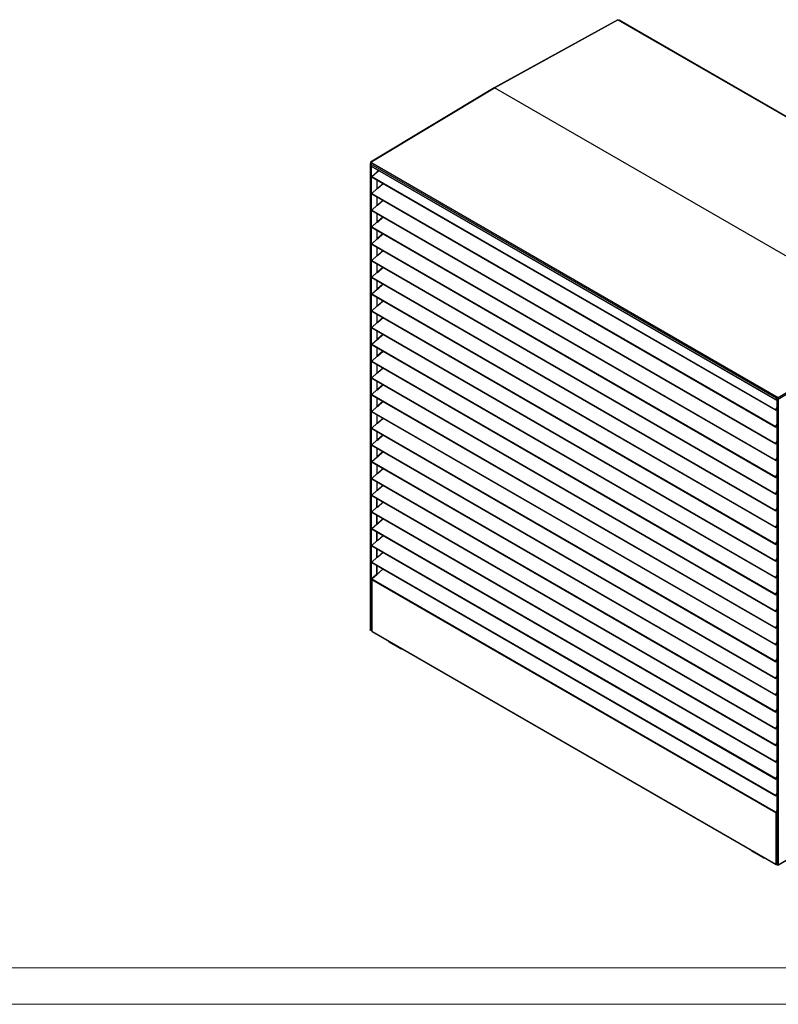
# Model space of a CAD drawing. Header units: millimetres. Extents: x 0 to 39025, y 0 to 11880.
# Tile 9 of 40: x 21072 to 23143, y 0 to 2690. Entities that reach past the tile are written whole.
import ezdxf

# ---------------------------------------------------------------- set-up
doc = ezdxf.new("R2010")
doc.units = ezdxf.units.MM
doc.layers.add('FORMAT', color=7, linetype='Continuous')

msp = doc.modelspace()

# ---------------------------------------------------------------- linework, layer by layer
at = {"color": 7, "linetype": 'Continuous', "lineweight": 25}
for p, q in [((22704.3, 2689.8), (22366.9, 2503.5)), ((22367.5, 2503.5), (22704.8, 2689.7)), ((22704.8, 2689.7), (23817.1, 2047.6)), ((23816.1, 2049.2), (22708.7, 2688.5)), ((22366.9, 2503.5), (22029.5, 2300.3)), ((22030.1, 2300.2), (22367.4, 2503.5)), ((23479.7, 1861.4), (22367.4, 2503.5)), ((23479.8, 1861.4), (22367.5, 2503.5)), ((22028.2, 2295.4), (22028.2, 1022.9)), ((22028.7, 2296.1), (22029.5, 2295.7)), ((22030.9, 2298.1), (22029.1, 2297)), ((22030.1, 2300.2), (23142.3, 1658.1)), ((22030.1, 2299.4), (22030.1, 2300.2)), ((22030.1, 2299.4), (22031.9, 2298.3)), ((22030.1, 2299.3), (22031.9, 2298.3)), ((22030.1, 2299.3), (22030.1, 2298.5)), ((22030.1, 2298.5), (22031.4, 2297.8)), ((22030.1, 2296.9), (22030.7, 2296.3)), ((22030.2, 2296.1), (22030.1, 2296.9)), ((22030.5, 2295.7), (22030.2, 2296.1)), ((23137.9, 1656), (22030.5, 2295.3)), ((22030.5, 2295.3), (22030.5, 2290.3)), ((22030.5, 2290.3), (23137.9, 1651)), ((22030.7, 2289.8), (23138.1, 1650.5)), ((22032.5, 2259.9), (23136.2, 1622.8)), ((22032.6, 2261.1), (22047.6, 2274.6)), ((22032.6, 2261.1), (23136.3, 1624)), ((22047.4, 2275.4), (22050.6, 2278.3)), ((22047.9, 2274.9), (22047.4, 2275.4)), ((22047.4, 2274.5), (22047.4, 2275.4)), ((22047.6, 2274.6), (22048.4, 2273.7)), ((22047.9, 2274.3), (22047.6, 2274.6)), ((22047.9, 2274.9), (22051.3, 2277.9)), ((22047.9, 2274.3), (22047.9, 2274.9)), ((22048.5, 2273.7), (22047.9, 2274.3)), ((22048.4, 2273.7), (22049.2, 2274.4)), ((22051.8, 2277.6), (22048.8, 2274.9)), ((22047.4, 2228.7), (22047.4, 2251.3)), ((22047.9, 2228.5), (22047.9, 2251.1)), ((22063.3, 2242.2), (22048.8, 2229.1)), ((22032.5, 2214.1), (23136.2, 1577)), ((22032.6, 2215.3), (22047.6, 2228.8)), ((22032.6, 2215.3), (23136.3, 1578.2)), ((22047.6, 2228.8), (22048.4, 2227.9)), ((22047.9, 2228.5), (22047.6, 2228.8)), ((22048.5, 2227.9), (22047.9, 2228.5)), ((22048.4, 2227.9), (22049.2, 2228.6)), ((22032.6, 2169.5), (22047.6, 2183)), ((22047.4, 2182.9), (22047.4, 2205.5)), ((22047.6, 2183), (22048.4, 2182.1)), ((22047.9, 2182.7), (22047.6, 2183)), ((22047.9, 2182.7), (22047.9, 2205.3)), ((22048.5, 2182.1), (22047.9, 2182.7)), ((22048.4, 2182.1), (22049.2, 2182.8)), ((22063.3, 2196.4), (22048.8, 2183.3)), ((22032.5, 2168.3), (23136.2, 1531.2)), ((22032.6, 2169.5), (23136.3, 1532.4)), ((22047.4, 2137.1), (22047.4, 2159.7)), ((22047.9, 2136.9), (22047.9, 2159.5)), ((22032.6, 2123.7), (22047.6, 2137.2)), ((22047.6, 2137.2), (22048.4, 2136.3)), ((22047.9, 2136.9), (22047.6, 2137.2)), ((22048.5, 2136.3), (22047.9, 2136.9)), ((22048.4, 2136.3), (22049.2, 2137)), ((22063.3, 2150.6), (22048.8, 2137.5)), ((22032.5, 2122.5), (23136.2, 1485.4)), ((22032.6, 2123.7), (23136.3, 1486.6)), ((22047.4, 2091.3), (22047.4, 2113.9)), ((22047.9, 2091.1), (22047.9, 2113.7)), ((22063.3, 2104.8), (22048.8, 2091.7)), ((22032.5, 2076.7), (23136.2, 1439.6)), ((22032.6, 2077.9), (22047.6, 2091.4)), ((22032.6, 2077.9), (23136.3, 1440.8)), ((22047.6, 2091.4), (22048.4, 2090.5)), ((22047.9, 2091.1), (22047.6, 2091.4)), ((22048.5, 2090.5), (22047.9, 2091.1)), ((22048.4, 2090.5), (22049.2, 2091.2)), ((22032.6, 2032.1), (22047.6, 2045.6)), ((22047.4, 2045.5), (22047.4, 2068.1)), ((22047.6, 2045.6), (22048.4, 2044.7)), ((22047.9, 2045.3), (22047.6, 2045.6)), ((22047.9, 2045.3), (22047.9, 2067.9)), ((22048.5, 2044.7), (22047.9, 2045.3)), ((22048.4, 2044.7), (22049.2, 2045.4)), ((22063.3, 2059), (22048.8, 2045.9)), ((22032.5, 2030.9), (23136.2, 1393.8)), ((22032.6, 2032.1), (23136.3, 1395)), ((22047.4, 1999.7), (22047.4, 2022.3)), ((22047.9, 1999.5), (22047.9, 2022.1)), ((22032.6, 1986.3), (22047.6, 1999.8)), ((22047.6, 1999.8), (22048.4, 1998.9)), ((22047.9, 1999.5), (22047.6, 1999.8)), ((22048.5, 1998.9), (22047.9, 1999.5)), ((22048.4, 1998.9), (22049.2, 1999.6)), ((22063.3, 2013.2), (22048.8, 2000.1)), ((22032.5, 1985.1), (23136.2, 1348)), ((22032.6, 1986.3), (23136.3, 1349.2)), ((22047.4, 1953.9), (22047.4, 1976.5)), ((22047.9, 1953.7), (22047.9, 1976.3)), ((22063.3, 1967.4), (22048.8, 1954.3)), ((22032.5, 1939.3), (23136.2, 1302.2)), ((22032.6, 1940.5), (22047.6, 1954)), ((22032.6, 1940.5), (23136.3, 1303.4)), ((22047.6, 1954), (22048.4, 1953.1)), ((22047.9, 1953.7), (22047.6, 1954)), ((22048.5, 1953.1), (22047.9, 1953.7)), ((22048.4, 1953.1), (22049.2, 1953.8)), ((22047.4, 1908.1), (22047.4, 1930.7)), ((22047.9, 1907.9), (22047.9, 1930.5)), ((22063.3, 1921.6), (22048.8, 1908.5)), ((22032.5, 1893.5), (23136.2, 1256.4)), ((22032.6, 1894.7), (22047.6, 1908.2)), ((22032.6, 1894.7), (23136.3, 1257.6)), ((22047.4, 1862.3), (22047.4, 1884.9)), ((22047.6, 1908.2), (22048.4, 1907.3)), ((22047.9, 1907.9), (22047.6, 1908.2)), ((22048.5, 1907.3), (22047.9, 1907.9)), ((22047.9, 1862.2), (22047.9, 1884.7)), ((22048.4, 1907.3), (22049.2, 1908)), ((22032.6, 1848.9), (22047.6, 1862.4)), ((22047.6, 1862.4), (22048.4, 1861.5)), ((22047.9, 1862.1), (22047.6, 1862.4)), ((22048.5, 1861.5), (22047.9, 1862.1)), ((22048.4, 1861.5), (22049.2, 1862.2)), ((22063.3, 1875.8), (22048.8, 1862.7)), ((23142.3, 1658.1), (23479.7, 1861.4)), ((23142.4, 1653.2), (23480.4, 1856.8)), ((22032.5, 1847.7), (23136.2, 1210.6)), ((22032.6, 1848.9), (23136.3, 1211.8)), ((22047.4, 1816.5), (22047.4, 1839.1)), ((22047.9, 1816.4), (22047.9, 1838.9)), ((22063.3, 1830), (22048.8, 1816.9)), ((22032.6, 1803.1), (22047.6, 1816.6)), ((22032.6, 1803.1), (23136.3, 1166)), ((22047.6, 1816.6), (22048.4, 1815.7)), ((22047.9, 1816.3), (22047.6, 1816.6)), ((22048.5, 1815.7), (22047.9, 1816.3)), ((22048.4, 1815.7), (22049.2, 1816.4)), ((22032.5, 1801.9), (23136.2, 1164.8)), ((22047.1, 1770.4), (22047.1, 1793.6)), ((22047.5, 1770.8), (22047.5, 1793.3)), ((22063.3, 1784.2), (22048.8, 1771.1)), ((22032.5, 1756.1), (23136.2, 1119)), ((22032.6, 1757.3), (22047.6, 1770.8)), ((22032.6, 1757.3), (23136.3, 1120.2)), ((22047.6, 1770.8), (22048.4, 1769.9)), ((22047.9, 1770.5), (22047.6, 1770.8)), ((22048.5, 1769.9), (22047.9, 1770.5)), ((22048.4, 1769.9), (22049.2, 1770.6)), ((22032.6, 1711.5), (22047.6, 1725)), ((22047.1, 1724.6), (22047.1, 1747.8)), ((22047.5, 1725), (22047.5, 1747.5)), ((22047.6, 1725), (22048.4, 1724.1)), ((22047.9, 1724.7), (22047.6, 1725)), ((22048.5, 1724.1), (22047.9, 1724.7)), ((22048.4, 1724.1), (22049.2, 1724.8)), ((22063.3, 1738.4), (22048.8, 1725.3)), ((22032.5, 1710.3), (23136.2, 1073.2)), ((22032.6, 1711.5), (23136.3, 1074.4)), ((22047.1, 1678.8), (22047.1, 1702)), ((22047.5, 1679.2), (22047.5, 1701.7)), ((22032.6, 1665.7), (22047.6, 1679.2)), ((22047.6, 1679.2), (22048.4, 1678.3)), ((22047.9, 1678.9), (22047.6, 1679.2)), ((22048.5, 1678.3), (22047.9, 1678.9)), ((22048.4, 1678.3), (22049.2, 1679)), ((22063.3, 1692.6), (22048.8, 1679.5)), ((22032.5, 1664.5), (23136.2, 1027.4)), ((22032.6, 1665.7), (23136.3, 1028.6)), ((22047.1, 1633), (22047.1, 1656.2)), ((22047.5, 1633.4), (22047.5, 1655.9)), ((22063.3, 1646.8), (22048.8, 1633.7)), ((23137.9, 1656), (23138.6, 1656.4)), ((23137.9, 1651), (23137.9, 1656)), ((23137.9, 1651), (23138.6, 1651.4)), ((23138.6, 1651.4), (23138.6, 1656.4)), ((23139.4, 1656.8), (23138.7, 1656.4)), ((23138.7, 1656.4), (23138.7, 1651.4)), ((23139, 1654.5), (23139, 381.6)), ((23139.2, 1656.1), (23140.4, 1657.5)), ((23141, 1655.6), (23139.2, 1656.1)), ((23139.2, 1655.3), (23139.2, 1656.1)), ((23141, 1654.8), (23139.2, 1655.3)), ((23139.2, 1655.1), (23139.4, 1655.3)), ((23140.1, 1654.8), (23139.2, 1655.1)), ((23139.4, 1656.3), (23139.4, 1656.8)), ((23139.4, 1655.2), (23139.4, 1655.3)), ((23139.9, 1659.5), (23139.9, 1658.7)), ((23139.9, 1658.7), (23142.4, 1657.3)), ((23139.9, 1658.7), (23139.9, 1658.6)), ((23139.9, 1658.7), (23139.9, 1657.8)), ((23139.9, 1657.8), (23139.9, 1658.6)), ((23140.1, 1654.8), (23140.3, 1655)), ((23140.2, 1658.6), (23140.2, 1658.5)), ((23140.2, 1658.5), (23142.4, 1657.2)), ((23140.2, 1658.5), (23140.2, 1657.7)), ((23140.2, 1657.7), (23142.4, 1656.4)), ((23141, 1655.6), (23141, 1654.8)), ((23142.4, 1653.2), (23141.7, 1653.6)), ((23142.4, 1657.3), (23142.3, 1658.1)), ((23142.4, 1657.2), (23142.4, 1656.4)), ((23142.4, 1653.2), (23142.4, 380.8)), ((22032.5, 1618.7), (23136.2, 981.6)), ((22032.6, 1619.9), (22047.6, 1633.4)), ((22032.6, 1619.9), (23136.3, 982.8)), ((22047.6, 1633.4), (22048.4, 1632.5)), ((22047.9, 1633.1), (22047.6, 1633.4)), ((22048.5, 1632.5), (22047.9, 1633.1)), ((22048.4, 1632.5), (22049.2, 1633.2)), ((23136.3, 1624), (23139, 1630.4)), ((23136.3, 1624), (23136.6, 1623.6)), ((23136.6, 1623.6), (23139, 1629.2)), ((23139, 1629), (23136.7, 1623.5)), ((23136.7, 1623.5), (23137, 1623.2)), ((23139, 1627.9), (23137, 1623.2)), ((22032.6, 1574.1), (22047.6, 1587.6)), ((22047.1, 1587.2), (22047.1, 1610.4)), ((22047.5, 1587.6), (22047.5, 1610.1)), ((22047.6, 1587.6), (22048.4, 1586.7)), ((22047.9, 1587.3), (22047.6, 1587.6)), ((22048.5, 1586.7), (22047.9, 1587.3)), ((22048.4, 1586.7), (22049.2, 1587.4)), ((22063.3, 1601), (22048.8, 1587.9)), ((22032.5, 1572.9), (23136.2, 935.8)), ((22032.6, 1574.1), (23136.3, 937)), ((22047.1, 1541.4), (22047.1, 1564.6)), ((22047.5, 1541.8), (22047.5, 1564.3)), ((23136.3, 1578.2), (23139, 1584.6)), ((23136.3, 1578.2), (23136.6, 1577.8)), ((23136.6, 1577.8), (23139, 1583.4)), ((23139, 1583.2), (23136.7, 1577.7)), ((23136.7, 1577.7), (23137, 1577.4)), ((23139, 1582.1), (23137, 1577.4)), ((22032.6, 1528.3), (22047.6, 1541.8)), ((22047.6, 1541.8), (22048.4, 1540.9)), ((22047.9, 1541.5), (22047.6, 1541.8)), ((22048.5, 1540.9), (22047.9, 1541.5)), ((22048.4, 1540.9), (22049.2, 1541.6)), ((22063.3, 1555.2), (22048.8, 1542.1)), ((23136.3, 1532.4), (23139, 1538.8)), ((23136.6, 1532), (23139, 1537.6)), ((23139, 1537.4), (23136.7, 1531.9)), ((23139, 1536.3), (23137, 1531.6)), ((22032.5, 1527.1), (23136.2, 890)), ((22032.6, 1528.3), (23136.3, 891.2)), ((22047.1, 1495.6), (22047.1, 1518.8)), ((22047.5, 1496), (22047.5, 1518.5)), ((22063.3, 1509.4), (22048.8, 1496.3)), ((23136.3, 1532.4), (23136.6, 1532)), ((23136.7, 1531.9), (23137, 1531.6)), ((22032.5, 1481.3), (23136.2, 844.2)), ((22032.6, 1482.5), (22047.6, 1496)), ((22032.6, 1482.5), (23136.3, 845.4)), ((22047.6, 1496), (22048.4, 1495.1)), ((22047.9, 1495.7), (22047.6, 1496)), ((22048.5, 1495.1), (22047.9, 1495.7)), ((22048.4, 1495.1), (22049.2, 1495.8)), ((23136.3, 1486.6), (23139, 1493)), ((23136.3, 1486.6), (23136.6, 1486.2)), ((23136.6, 1486.2), (23139, 1491.8)), ((23139, 1491.6), (23136.7, 1486.1)), ((23136.7, 1486.1), (23137, 1485.8)), ((23139, 1490.5), (23137, 1485.8)), ((22047.1, 1449.8), (22047.1, 1473)), ((22047.5, 1450.2), (22047.5, 1472.7)), ((22063.3, 1463.6), (22048.8, 1450.5)), ((22032.5, 1435.5), (23136.2, 798.4)), ((22032.6, 1436.7), (22047.6, 1450.2)), ((22032.6, 1436.7), (23136.3, 799.6)), ((22047.1, 1405.3), (22047.1, 1427.2)), ((22047.5, 1404.7), (22047.5, 1426.9)), ((22047.6, 1450.2), (22048.4, 1449.3)), ((22047.9, 1449.9), (22047.6, 1450.2)), ((22048.5, 1449.3), (22047.9, 1449.9)), ((22048.4, 1449.3), (22049.2, 1450)), ((23136.3, 1440.8), (23139, 1447.2)), ((23136.3, 1440.8), (23136.6, 1440.4)), ((23136.6, 1440.4), (23139, 1446)), ((23139, 1445.8), (23136.7, 1440.3)), ((23136.7, 1440.3), (23137, 1440)), ((23139, 1444.7), (23137, 1440)), ((22032.6, 1390.9), (22047.6, 1404.4)), ((22047.1, 1405.3), (22047.5, 1404.7)), ((22047.5, 1404.7), (22048.9, 1403.9)), ((22047.6, 1404.4), (22048.4, 1403.5)), ((22047.9, 1404.1), (22047.6, 1404.4)), ((22048.5, 1403.5), (22047.9, 1404.1)), ((22048.4, 1403.5), (22049.2, 1404.2)), ((22063.3, 1417.8), (22048.8, 1404.7)), ((23136.3, 1395), (23139, 1401.4)), ((23136.6, 1394.6), (23139, 1400.2)), ((23139, 1400), (23136.7, 1394.5)), ((23139, 1398.9), (23137, 1394.2)), ((22032.5, 1389.7), (23136.2, 752.6)), ((22032.6, 1390.9), (23136.3, 753.8)), ((22046.7, 1380.1), (22047.5, 1381.1)), ((22047.1, 1379.6), (22046.7, 1380.1)), ((22046.7, 1357.7), (22046.7, 1380.1)), ((22048.1, 1380.7), (22047.1, 1379.6)), ((22047.1, 1358.2), (22047.1, 1379.6)), ((22063.4, 1372), (22049, 1359)), ((23136.3, 1395), (23136.6, 1394.6)), ((23136.7, 1394.5), (23137, 1394.2)), ((22032.8, 1345.2), (22047.8, 1358.8)), ((22032.8, 1345.2), (23136.5, 708.1)), ((22047.8, 1358.8), (22048.7, 1357.8)), ((22048.1, 1358.4), (22047.8, 1358.8)), ((22048.7, 1357.8), (22048.1, 1358.4)), ((22048.7, 1357.8), (22049.4, 1358.5)), ((23136.3, 1349.2), (23139, 1355.6)), ((23136.3, 1349.2), (23136.6, 1348.8)), ((23136.6, 1348.8), (23139, 1354.4)), ((23139, 1354.2), (23136.7, 1348.7)), ((23136.7, 1348.7), (23137, 1348.4)), ((23139, 1353.1), (23137, 1348.4)), ((22032.7, 1344.1), (23136.4, 706.9)), ((22046.7, 1311.9), (22046.7, 1336)), ((22047.1, 1312.4), (22047.1, 1335.8)), ((22063.5, 1326.3), (22049, 1313.2)), ((22032.7, 1298.3), (23136.4, 661.1)), ((22032.8, 1299.4), (22047.8, 1313)), ((22032.8, 1299.4), (23136.5, 662.3)), ((22047.8, 1313), (22048.7, 1312)), ((22048.1, 1312.6), (22047.8, 1313)), ((22048.7, 1312), (22048.1, 1312.6)), ((22048.7, 1312), (22049.4, 1312.7)), ((23136.3, 1303.4), (23139, 1309.8)), ((23136.3, 1303.4), (23136.6, 1303)), ((23136.6, 1303), (23139, 1308.6)), ((23139, 1308.4), (23136.7, 1302.9)), ((23136.7, 1302.9), (23137, 1302.6)), ((23139, 1307.3), (23137, 1302.6)), ((22032.8, 1253.6), (22047.8, 1267.2)), ((22046.7, 1266.1), (22046.7, 1290.2)), ((22047.1, 1266.6), (22047.1, 1290)), ((22047.8, 1267.2), (22048.7, 1266.2)), ((22048.1, 1266.8), (22047.8, 1267.2)), ((22048.7, 1266.2), (22048.1, 1266.8)), ((22048.7, 1266.2), (22049.4, 1266.9)), ((22063.5, 1280.5), (22049, 1267.4)), ((22032.7, 1252.5), (23136.4, 615.3)), ((22032.8, 1253.6), (23136.5, 616.5)), ((22046.7, 1220.3), (22046.7, 1244.4)), ((22047.1, 1220.8), (22047.1, 1244.2)), ((23136.3, 1257.6), (23139, 1264)), ((23136.3, 1257.6), (23136.6, 1257.2)), ((23136.6, 1257.2), (23139, 1262.8)), ((23139, 1262.6), (23136.7, 1257.1)), ((23136.7, 1257.1), (23137, 1256.8)), ((23139, 1261.5), (23137, 1256.8)), ((22032.8, 1207.8), (22047.8, 1221.4)), ((22047.8, 1221.4), (22048.7, 1220.4)), ((22048.1, 1221), (22047.8, 1221.4)), ((22048.7, 1220.4), (22048.1, 1221)), ((22048.7, 1220.4), (22049.4, 1221.1)), ((22063.5, 1234.7), (22049, 1221.6)), ((23136.3, 1211.8), (23139, 1218.2)), ((23136.3, 1211.8), (23136.6, 1211.4)), ((23136.6, 1211.4), (23139, 1217)), ((23139, 1216.8), (23136.7, 1211.3)), ((23136.7, 1211.3), (23137, 1211)), ((23139, 1215.7), (23137, 1211)), ((22032.7, 1206.7), (23136.4, 569.5)), ((22032.8, 1207.8), (23136.5, 570.7)), ((22033.6, 1162.6), (22063, 1189.2)), ((22046.7, 1175.7), (22046.7, 1198.6)), ((22047.1, 1175.2), (22047.1, 1198.4)), ((22032.2, 1160.4), (22032.2, 1020.2)), ((22032.3, 1160.7), (22033.1, 1160.6)), ((22032.8, 1161.8), (22033.3, 1161.6)), ((23135.5, 523), (22032.8, 1159.6)), ((22032.8, 1159.6), (22032.8, 1019.7)), ((22033.3, 1162.3), (22033.3, 1163.1)), ((22033.4, 1161.3), (22033.5, 1161.2)), ((23136.1, 524.8), (22033.5, 1161.2)), ((22033.7, 1163.9), (22046.7, 1175.7)), ((22034.2, 1163.4), (22033.7, 1163.9)), ((22034.2, 1163.4), (22047.1, 1175.2)), ((22046.7, 1175.7), (22047.1, 1175.2)), ((23136.3, 1166), (23139, 1172.4)), ((23136.3, 1166), (23136.6, 1165.6)), ((23136.6, 1165.6), (23139, 1171.2)), ((23139, 1171), (23136.7, 1165.5)), ((23136.7, 1165.5), (23137, 1165.2)), ((23139, 1169.9), (23137, 1165.2)), ((23136.3, 1120.2), (23139, 1126.6)), ((23136.3, 1120.2), (23136.6, 1119.8)), ((23136.6, 1119.8), (23139, 1125.4)), ((23139, 1125.2), (23136.7, 1119.7)), ((23136.7, 1119.7), (23137, 1119.4)), ((23139, 1124.1), (23137, 1119.4)), ((23136.3, 1074.4), (23139, 1080.8)), ((23136.6, 1074), (23139, 1079.6)), ((23139, 1079.4), (23136.7, 1073.9)), ((23139, 1078.3), (23137, 1073.6)), ((23136.3, 1074.4), (23136.6, 1074)), ((23136.7, 1073.9), (23137, 1073.6)), ((22031.1, 1021.9), (22032.2, 1022.2)), ((23136.3, 1028.6), (23139, 1035)), ((23136.3, 1028.6), (23136.6, 1028.2)), ((23136.6, 1028.2), (23139, 1033.8)), ((23139, 1033.6), (23136.7, 1028.1)), ((23136.7, 1028.1), (23137, 1027.8)), ((23139, 1032.5), (23137, 1027.8)), ((22031.7, 1020.4), (22030.2, 1021.3)), ((22031.7, 1021.2), (22030.7, 1021.8)), ((22031.7, 1021.2), (22032.2, 1021.4)), ((22031.7, 1020.4), (22031.7, 1021.2)), ((22031.7, 1020.4), (22032.2, 1020.6)), ((22032.8, 1019.7), (23135.5, 383.1)), ((22033.2, 1018.8), (23136, 382.2)), ((22078.9, 992.4), (22078.9, 991.6)), ((22110.4, 972.3), (22080.4, 989.6)), ((23136.3, 982.8), (23139, 989.2)), ((23136.3, 982.8), (23136.6, 982.4)), ((23136.6, 982.4), (23139, 988)), ((23139, 987.8), (23136.7, 982.3)), ((23136.7, 982.3), (23137, 982)), ((23139, 986.7), (23137, 982)), ((23136.3, 937), (23139, 943.4)), ((23136.6, 936.6), (23139, 942.2)), ((23139, 942), (23136.7, 936.5)), ((23136.3, 937), (23136.6, 936.6)), ((23136.7, 936.5), (23137, 936.2)), ((23139, 940.9), (23137, 936.2)), ((23136.3, 891.2), (23139, 897.6)), ((23136.3, 891.2), (23136.6, 890.8)), ((23136.6, 890.8), (23139, 896.4)), ((23139, 896.2), (23136.7, 890.7)), ((23136.7, 890.7), (23137, 890.4)), ((23139, 895.1), (23137, 890.4)), ((23136.3, 845.4), (23139, 851.8)), ((23136.3, 845.4), (23136.6, 845)), ((23136.6, 845), (23139, 850.6)), ((23139, 850.4), (23136.7, 844.9)), ((23136.7, 844.9), (23137, 844.6)), ((23139, 849.3), (23137, 844.6)), ((23136.3, 799.6), (23139, 806)), ((23136.3, 799.6), (23136.6, 799.2)), ((23136.6, 799.2), (23139, 804.8)), ((23139, 804.6), (23136.7, 799.1)), ((23136.7, 799.1), (23137, 798.8)), ((23139, 803.5), (23137, 798.8)), ((23136.3, 753.8), (23139, 760.2)), ((23136.3, 753.8), (23136.6, 753.4)), ((23136.6, 753.4), (23139, 759)), ((23139, 758.8), (23136.7, 753.3)), ((23136.7, 753.3), (23137, 753)), ((23139, 757.7), (23137, 753)), ((23142, 379.9), (23818, 770.1)), ((23142.4, 380.8), (23818.4, 771)), ((23136.5, 708.1), (23139, 714)), ((23136.5, 708.1), (23136.8, 707.8)), ((23136.8, 707.8), (23139, 712.9)), ((23139, 712.6), (23136.9, 707.7)), ((23136.9, 707.7), (23137.3, 707.3)), ((23139, 711.5), (23137.3, 707.3)), ((23136.5, 662.3), (23139, 668.2)), ((23136.5, 662.3), (23136.8, 662)), ((23136.8, 662), (23139, 667.1)), ((23139, 666.8), (23136.9, 661.9)), ((23136.9, 661.9), (23137.3, 661.5)), ((23139, 665.7), (23137.3, 661.5)), ((23136.5, 616.5), (23139, 622.4)), ((23136.8, 616.2), (23139, 621.3)), ((23139, 621), (23136.9, 616.1)), ((23139, 619.9), (23137.3, 615.7)), ((23136.5, 616.5), (23136.8, 616.2)), ((23136.9, 616.1), (23137.3, 615.7)), ((23136.5, 570.7), (23139, 576.6)), ((23136.5, 570.7), (23136.8, 570.4)), ((23136.8, 570.4), (23139, 575.5)), ((23139, 575.2), (23136.9, 570.3)), ((23136.9, 570.3), (23137.3, 569.9)), ((23139, 574.1), (23137.3, 569.9)), ((23135.5, 523), (23136.3, 523.4)), ((23135.5, 523), (23135.5, 383.1)), ((23136.5, 524.3), (23136.1, 524.8)), ((23137.5, 522.7), (23137.2, 523.3)), ((23137.4, 525.4), (23139, 529.1)), ((23137.4, 525.4), (23137.8, 525)), ((23138.4, 523.6), (23137.7, 524)), ((23137.8, 525), (23137.9, 525)), ((23138.7, 525), (23137.9, 525.3)), ((23137.9, 524.3), (23137.9, 525.3)), ((23137.9, 524.3), (23138.7, 524.1)), ((23138.1, 526.2), (23139, 528.4)), ((23138.1, 526.2), (23138.9, 525.9)), ((23138.7, 525), (23138.7, 382.7)), ((23138.9, 525.9), (23139, 526.1)), ((23068.9, 420.9), (23068.9, 420.2)), ((23100.3, 400.8), (23070.4, 418.1)), ((23137, 382.3), (23137, 382.5)), ((23137, 382.3), (23138.7, 381.8)), ((23138.6, 382.6), (23138.7, 382.6)), ((23138.7, 382.7), (23139, 383)), ((23138.7, 382.6), (23139, 382.9)), ((23138.7, 382.6), (23138.7, 381.8)), ((23138.7, 381.8), (23139, 382.1)), ((23141, 380), (23139.5, 380.8)), ((23139.5, 380.8), (23139.5, 380.8))]:
    msp.add_line(p, q, dxfattribs=at)
at = {"color": 8, "linetype": 'Continuous', "lineweight": 25}
for p, q in [((22029.5, 2295.7), (22030.1, 2296.1)), ((22029.5, 2295.7), (22029.5, 2295.2)), ((22030.1, 2299.4), (22030.1, 2299.3)), ((22030.1, 2296.9), (22031.3, 2297.6)), ((22031.1, 2289.6), (22031.1, 1021.9)), ((22052.4, 2277.3), (22049.2, 2274.4)), ((22063.9, 2241.8), (22049.2, 2228.6)), ((22063.9, 2196), (22049.2, 2182.8)), ((22063.9, 2150.2), (22049.2, 2137)), ((22063.9, 2104.4), (22049.2, 2091.2)), ((22063.9, 2058.6), (22049.2, 2045.4)), ((22063.9, 2012.8), (22049.2, 1999.6)), ((22063.9, 1967), (22049.2, 1953.8)), ((22063.9, 1921.2), (22049.2, 1908)), ((22063.9, 1875.4), (22049.2, 1862.2)), ((22063.9, 1829.6), (22049.2, 1816.4)), ((22063.9, 1783.8), (22049.2, 1770.6)), ((22063.9, 1738), (22049.2, 1724.8)), ((22063.9, 1692.2), (22049.2, 1679)), ((22063.9, 1646.4), (22049.2, 1633.2)), ((23138.7, 1656.4), (23138.6, 1656.4)), ((23138.6, 1651.5), (23138.7, 1651.4)), ((23139, 1651.6), (23138.7, 1651.4)), ((23139.9, 1658.6), (23139.8, 1658.6)), ((23140.1, 1654.8), (23140.1, 1654.1)), ((23142.3, 1656.4), (23141, 1655.6)), ((23142.4, 1657.2), (23142.4, 1657.2)), ((23136.6, 1623.6), (23136.7, 1623.5)), ((22063.9, 1600.6), (22049.2, 1587.4)), ((23136.6, 1577.8), (23136.7, 1577.7)), ((22063.9, 1554.8), (22049.2, 1541.6)), ((22063.9, 1509), (22049.2, 1495.8)), ((23136.6, 1532), (23136.7, 1531.9)), ((23136.6, 1486.2), (23136.7, 1486.1)), ((22063.9, 1463.2), (22049.2, 1450)), ((23136.6, 1440.4), (23136.7, 1440.3)), ((22063.9, 1417.4), (22049.2, 1404.2)), ((23136.6, 1394.6), (23136.7, 1394.5)), ((22063.9, 1371.6), (22049.4, 1358.5)), ((23136.6, 1348.8), (23136.7, 1348.7)), ((22064.1, 1326), (22049.4, 1312.7)), ((23136.6, 1303), (23136.7, 1302.9)), ((22064.1, 1280.2), (22049.4, 1266.9)), ((23136.6, 1257.2), (23136.7, 1257.1)), ((22064.1, 1234.4), (22049.4, 1221.1)), ((23136.6, 1211.4), (23136.7, 1211.3)), ((22033.3, 1163.1), (22033.7, 1162.7)), ((23136.6, 1165.6), (23136.7, 1165.5)), ((23136.6, 1119.8), (23136.7, 1119.7)), ((23136.6, 1074), (23136.7, 1073.9)), ((23136.6, 1028.2), (23136.7, 1028.1)), ((22030.2, 1021.7), (22030.2, 1021.3)), ((22080.4, 991.6), (22080.4, 989.6)), ((22110.4, 972.3), (22110.4, 974.3)), ((23136.6, 982.4), (23136.7, 982.3)), ((23136.6, 936.6), (23136.7, 936.5)), ((23136.6, 890.8), (23136.7, 890.7)), ((23136.6, 845), (23136.7, 844.9)), ((23136.6, 799.2), (23136.7, 799.1)), ((23136.6, 753.4), (23136.7, 753.3)), ((23136.8, 707.7), (23136.9, 707.7)), ((23136.8, 661.9), (23136.9, 661.9)), ((23136.8, 616.1), (23136.9, 616.1)), ((23136.8, 570.3), (23136.9, 570.3)), ((23070.4, 420.1), (23070.4, 418.1)), ((23100.3, 400.8), (23100.3, 402.8)), ((23141, 380.5), (23141, 380))]:
    msp.add_line(p, q, dxfattribs=at)
at = {"color": 7, "linetype": 'Continuous', "lineweight": 25, "flags": 128}
for points in [[(22367.4, 2503.5), (22367.4, 2503.5), (22367.4, 2503.5)], [(22367.5, 2503.5), (22367.5, 2503.5), (22367.4, 2503.5)], [(22028.7, 2296.1), (22028.5, 2296), (22028.3, 2295.8), (22028.2, 2295.7), (22028.2, 2295.5), (22028.2, 2295.4), (22028.2, 2295.2), (22028.4, 2295), (22028.5, 2294.9), (22028.8, 2294.8), (22029.1, 2294.7), (22029.4, 2294.6), (22029.7, 2294.6), (22030, 2294.6), (22030.4, 2294.6), (22030.5, 2294.7)], [(22029.5, 2295.7), (22029.3, 2295.6), (22029.2, 2295.5), (22029.2, 2295.3), (22029.4, 2295.2), (22029.6, 2295.2), (22029.9, 2295.2), (22030.3, 2295.2), (22030.5, 2295.3)], [(22030.1, 2300.2), (22029.9, 2300.3), (22029.8, 2300.3), (22029.7, 2300.3), (22029.5, 2300.3), (22029.5, 2300.2), (22029.4, 2300.1), (22029.3, 2299.9), (22029.3, 2299.8), (22029.4, 2299.6), (22029.4, 2299.4), (22029.5, 2299.2), (22029.6, 2299.1), (22029.7, 2298.9), (22029.8, 2298.7), (22030, 2298.6), (22030.1, 2298.5)], [(22030.1, 2299.4), (22030.1, 2299.4), (22030.1, 2299.4), (22030, 2299.4), (22030, 2299.4), (22030, 2299.4), (22030.1, 2299.3), (22030.1, 2299.3), (22030.1, 2299.3)], [(22032.5, 2259.9), (22032.5, 2260), (22032.4, 2260), (22032.4, 2260.2), (22032.3, 2260.3), (22032.3, 2260.4), (22032.4, 2260.6), (22032.4, 2260.8), (22032.5, 2261), (22032.6, 2261.1)], [(22032.5, 2214.1), (22032.5, 2214.2), (22032.4, 2214.2), (22032.4, 2214.4), (22032.3, 2214.5), (22032.3, 2214.6), (22032.4, 2214.8), (22032.4, 2215), (22032.5, 2215.2), (22032.6, 2215.3)], [(22032.5, 2168.3), (22032.5, 2168.4), (22032.4, 2168.4), (22032.4, 2168.6), (22032.3, 2168.7), (22032.3, 2168.8), (22032.4, 2169), (22032.4, 2169.2), (22032.5, 2169.4), (22032.6, 2169.5)], [(22032.5, 2122.5), (22032.5, 2122.6), (22032.4, 2122.6), (22032.4, 2122.8), (22032.3, 2122.9), (22032.3, 2123), (22032.4, 2123.2), (22032.4, 2123.4), (22032.5, 2123.6), (22032.6, 2123.7)], [(22032.5, 2076.7), (22032.5, 2076.8), (22032.4, 2076.8), (22032.4, 2077), (22032.3, 2077.1), (22032.3, 2077.2), (22032.4, 2077.4), (22032.4, 2077.6), (22032.5, 2077.8), (22032.6, 2077.9)], [(22032.5, 2030.9), (22032.5, 2031), (22032.4, 2031), (22032.4, 2031.2), (22032.3, 2031.3), (22032.3, 2031.4), (22032.4, 2031.6), (22032.4, 2031.8), (22032.5, 2032), (22032.6, 2032.1)], [(22032.5, 1985.1), (22032.5, 1985.2), (22032.4, 1985.2), (22032.4, 1985.4), (22032.3, 1985.5), (22032.3, 1985.6), (22032.4, 1985.8), (22032.4, 1986), (22032.5, 1986.2), (22032.6, 1986.3)], [(22032.5, 1939.3), (22032.5, 1939.4), (22032.4, 1939.4), (22032.4, 1939.6), (22032.3, 1939.7), (22032.3, 1939.8), (22032.4, 1940), (22032.4, 1940.2), (22032.5, 1940.4), (22032.6, 1940.5)], [(22032.5, 1893.5), (22032.5, 1893.6), (22032.4, 1893.6), (22032.4, 1893.8), (22032.3, 1893.9), (22032.3, 1894), (22032.4, 1894.2), (22032.4, 1894.4), (22032.5, 1894.6), (22032.6, 1894.7)], [(22032.5, 1847.7), (22032.5, 1847.8), (22032.4, 1847.8), (22032.4, 1848), (22032.3, 1848.1), (22032.3, 1848.2), (22032.4, 1848.4), (22032.4, 1848.6), (22032.5, 1848.8), (22032.6, 1848.9)], [(22032.5, 1801.9), (22032.5, 1802), (22032.4, 1802), (22032.4, 1802.2), (22032.3, 1802.3), (22032.3, 1802.4), (22032.4, 1802.6), (22032.4, 1802.8), (22032.5, 1803), (22032.6, 1803.1)], [(22032.5, 1756.1), (22032.5, 1756.2), (22032.4, 1756.2), (22032.4, 1756.4), (22032.3, 1756.5), (22032.3, 1756.7), (22032.4, 1756.8), (22032.4, 1757), (22032.5, 1757.2), (22032.6, 1757.3)], [(22032.5, 1710.3), (22032.5, 1710.4), (22032.4, 1710.4), (22032.4, 1710.6), (22032.3, 1710.7), (22032.3, 1710.9), (22032.4, 1711), (22032.4, 1711.2), (22032.5, 1711.4), (22032.6, 1711.5)], [(22032.5, 1664.5), (22032.5, 1664.6), (22032.4, 1664.6), (22032.4, 1664.8), (22032.3, 1664.9), (22032.3, 1665.1), (22032.4, 1665.2), (22032.4, 1665.4), (22032.5, 1665.6), (22032.6, 1665.7)], [(23139, 1650.9), (23138.9, 1650.8), (23138.8, 1650.7), (23138.6, 1650.6), (23138.5, 1650.5), (23138.4, 1650.5), (23138.2, 1650.5), (23138.1, 1650.5), (23138, 1650.6), (23138, 1650.7), (23137.9, 1650.8), (23137.9, 1651)], [(23138.7, 1651.4), (23138.7, 1651.4), (23138.7, 1651.4), (23138.7, 1651.4), (23138.6, 1651.4), (23138.6, 1651.4), (23138.6, 1651.4), (23138.6, 1651.4), (23138.6, 1651.4)], [(23139.2, 1655.1), (23139.1, 1654.9), (23139, 1654.6), (23139, 1654.4), (23139.1, 1654.2), (23139.2, 1653.9), (23139.4, 1653.7), (23139.6, 1653.5), (23139.9, 1653.3), (23140.2, 1653.2), (23140.5, 1653.1), (23140.8, 1653), (23141.2, 1653), (23141.5, 1653), (23141.9, 1653), (23142.2, 1653.1), (23142.4, 1653.2)], [(23140.1, 1654.8), (23140, 1654.6), (23140.1, 1654.3), (23140.2, 1654), (23140.4, 1653.8), (23140.8, 1653.7), (23141.1, 1653.6), (23141.4, 1653.5), (23141.7, 1653.6)], [(23142.4, 1656.4), (23142.5, 1656.3), (23142.7, 1656.3), (23142.8, 1656.3), (23142.9, 1656.4), (23143, 1656.4), (23143.1, 1656.5), (23143.1, 1656.7), (23143.1, 1656.8), (23143.1, 1657), (23143, 1657.2), (23143, 1657.4), (23142.9, 1657.6), (23142.8, 1657.7), (23142.6, 1657.9), (23142.5, 1658), (23142.3, 1658.1)], [(23142.4, 1657.2), (23142.4, 1657.2), (23142.4, 1657.2), (23142.4, 1657.2), (23142.4, 1657.2), (23142.4, 1657.3), (23142.4, 1657.3), (23142.4, 1657.3), (23142.4, 1657.3)], [(22032.5, 1618.7), (22032.5, 1618.8), (22032.4, 1618.8), (22032.4, 1619), (22032.3, 1619.1), (22032.3, 1619.3), (22032.4, 1619.4), (22032.4, 1619.6), (22032.5, 1619.8), (22032.6, 1619.9)], [(23137, 1623.2), (23136.9, 1623), (23136.8, 1622.9), (23136.7, 1622.8), (23136.5, 1622.8), (23136.4, 1622.8), (23136.3, 1622.8), (23136.2, 1622.8), (23136.1, 1622.9), (23136.1, 1623), (23136, 1623.1), (23136, 1623.3), (23136.1, 1623.5), (23136.1, 1623.6), (23136.2, 1623.8), (23136.3, 1624)], [(23136.7, 1623.5), (23136.7, 1623.5), (23136.7, 1623.5), (23136.6, 1623.5), (23136.6, 1623.5), (23136.6, 1623.5), (23136.6, 1623.6), (23136.6, 1623.6), (23136.6, 1623.6)], [(22032.5, 1572.9), (22032.5, 1573), (22032.4, 1573), (22032.4, 1573.2), (22032.3, 1573.3), (22032.3, 1573.5), (22032.4, 1573.6), (22032.4, 1573.8), (22032.5, 1574), (22032.6, 1574.1)], [(23137, 1577.4), (23136.9, 1577.2), (23136.8, 1577.1), (23136.7, 1577), (23136.5, 1577), (23136.4, 1577), (23136.3, 1577), (23136.2, 1577), (23136.1, 1577.1), (23136.1, 1577.2), (23136, 1577.3), (23136, 1577.5), (23136.1, 1577.7), (23136.1, 1577.8), (23136.2, 1578), (23136.3, 1578.2)], [(23136.7, 1577.7), (23136.7, 1577.7), (23136.7, 1577.7), (23136.6, 1577.7), (23136.6, 1577.7), (23136.6, 1577.7), (23136.6, 1577.8), (23136.6, 1577.8), (23136.6, 1577.8)], [(22032.5, 1527.1), (22032.5, 1527.2), (22032.4, 1527.2), (22032.4, 1527.4), (22032.3, 1527.5), (22032.3, 1527.7), (22032.4, 1527.8), (22032.4, 1528), (22032.5, 1528.2), (22032.6, 1528.3)], [(23137, 1531.6), (23136.9, 1531.4), (23136.8, 1531.3), (23136.7, 1531.2), (23136.5, 1531.2), (23136.4, 1531.2), (23136.3, 1531.2), (23136.2, 1531.2), (23136.1, 1531.3), (23136.1, 1531.4), (23136, 1531.5), (23136, 1531.7), (23136.1, 1531.9), (23136.1, 1532), (23136.2, 1532.2), (23136.3, 1532.4)], [(23136.7, 1531.9), (23136.7, 1531.9), (23136.7, 1531.9), (23136.6, 1531.9), (23136.6, 1531.9), (23136.6, 1531.9), (23136.6, 1532), (23136.6, 1532), (23136.6, 1532)], [(22032.5, 1481.3), (22032.5, 1481.4), (22032.4, 1481.4), (22032.4, 1481.6), (22032.3, 1481.7), (22032.3, 1481.9), (22032.4, 1482), (22032.4, 1482.2), (22032.5, 1482.4), (22032.6, 1482.5)], [(23137, 1485.8), (23136.9, 1485.6), (23136.8, 1485.5), (23136.7, 1485.4), (23136.5, 1485.4), (23136.4, 1485.4), (23136.3, 1485.4), (23136.2, 1485.4), (23136.1, 1485.5), (23136.1, 1485.6), (23136, 1485.7), (23136, 1485.9), (23136.1, 1486.1), (23136.1, 1486.2), (23136.2, 1486.4), (23136.3, 1486.6)], [(23136.7, 1486.1), (23136.7, 1486.1), (23136.7, 1486.1), (23136.6, 1486.1), (23136.6, 1486.1), (23136.6, 1486.1), (23136.6, 1486.2), (23136.6, 1486.2), (23136.6, 1486.2)], [(22032.5, 1435.5), (22032.5, 1435.6), (22032.4, 1435.6), (22032.4, 1435.8), (22032.3, 1435.9), (22032.3, 1436.1), (22032.4, 1436.2), (22032.4, 1436.4), (22032.5, 1436.6), (22032.6, 1436.7)], [(23137, 1440), (23136.9, 1439.8), (23136.8, 1439.7), (23136.7, 1439.6), (23136.5, 1439.6), (23136.4, 1439.6), (23136.3, 1439.6), (23136.2, 1439.6), (23136.1, 1439.7), (23136.1, 1439.8), (23136, 1439.9), (23136, 1440.1), (23136.1, 1440.3), (23136.1, 1440.4), (23136.2, 1440.6), (23136.3, 1440.8)], [(23136.7, 1440.3), (23136.7, 1440.3), (23136.7, 1440.3), (23136.6, 1440.3), (23136.6, 1440.3), (23136.6, 1440.3), (23136.6, 1440.4), (23136.6, 1440.4), (23136.6, 1440.4)], [(22032.5, 1389.7), (22032.5, 1389.8), (22032.4, 1389.8), (22032.4, 1390), (22032.3, 1390.1), (22032.3, 1390.3), (22032.4, 1390.4), (22032.4, 1390.6), (22032.5, 1390.8), (22032.6, 1390.9)], [(23137, 1394.2), (23136.9, 1394), (23136.8, 1393.9), (23136.7, 1393.8), (23136.5, 1393.8), (23136.4, 1393.8), (23136.3, 1393.8), (23136.2, 1393.8), (23136.1, 1393.9), (23136.1, 1394), (23136, 1394.1), (23136, 1394.3), (23136.1, 1394.5), (23136.1, 1394.6), (23136.2, 1394.8), (23136.3, 1395)], [(23136.7, 1394.5), (23136.7, 1394.5), (23136.7, 1394.5), (23136.6, 1394.5), (23136.6, 1394.5), (23136.6, 1394.5), (23136.6, 1394.6), (23136.6, 1394.6), (23136.6, 1394.6)], [(22032.7, 1344.1), (22032.7, 1344.1), (22032.6, 1344.2), (22032.6, 1344.3), (22032.6, 1344.4), (22032.6, 1344.6), (22032.6, 1344.7), (22032.7, 1344.9), (22032.7, 1345.1), (22032.8, 1345.2)], [(23137, 1348.4), (23136.9, 1348.2), (23136.8, 1348.1), (23136.7, 1348), (23136.5, 1348), (23136.4, 1348), (23136.3, 1348), (23136.2, 1348), (23136.1, 1348.1), (23136.1, 1348.2), (23136, 1348.3), (23136, 1348.5), (23136.1, 1348.7), (23136.1, 1348.8), (23136.2, 1349), (23136.3, 1349.2)], [(23136.7, 1348.7), (23136.7, 1348.7), (23136.7, 1348.7), (23136.6, 1348.7), (23136.6, 1348.7), (23136.6, 1348.7), (23136.6, 1348.8), (23136.6, 1348.8), (23136.6, 1348.8)], [(22032.7, 1298.3), (22032.7, 1298.3), (22032.6, 1298.4), (22032.6, 1298.5), (22032.6, 1298.6), (22032.6, 1298.8), (22032.6, 1298.9), (22032.7, 1299.1), (22032.7, 1299.3), (22032.8, 1299.4)], [(23137, 1302.6), (23136.9, 1302.4), (23136.8, 1302.3), (23136.7, 1302.2), (23136.5, 1302.2), (23136.4, 1302.2), (23136.3, 1302.2), (23136.2, 1302.2), (23136.1, 1302.3), (23136.1, 1302.4), (23136, 1302.5), (23136, 1302.7), (23136.1, 1302.9), (23136.1, 1303), (23136.2, 1303.2), (23136.3, 1303.4)], [(23136.7, 1302.9), (23136.7, 1302.9), (23136.7, 1302.9), (23136.6, 1302.9), (23136.6, 1302.9), (23136.6, 1302.9), (23136.6, 1303), (23136.6, 1303), (23136.6, 1303)], [(22032.7, 1252.5), (22032.7, 1252.5), (22032.6, 1252.6), (22032.6, 1252.7), (22032.6, 1252.8), (22032.6, 1253), (22032.6, 1253.1), (22032.7, 1253.3), (22032.7, 1253.5), (22032.8, 1253.6)], [(23137, 1256.8), (23136.9, 1256.6), (23136.8, 1256.5), (23136.7, 1256.4), (23136.5, 1256.4), (23136.4, 1256.4), (23136.3, 1256.4), (23136.2, 1256.4), (23136.1, 1256.5), (23136.1, 1256.6), (23136, 1256.7), (23136, 1256.9), (23136.1, 1257.1), (23136.1, 1257.2), (23136.2, 1257.4), (23136.3, 1257.6)], [(23136.7, 1257.1), (23136.7, 1257.1), (23136.7, 1257.1), (23136.6, 1257.1), (23136.6, 1257.1), (23136.6, 1257.1), (23136.6, 1257.2), (23136.6, 1257.2), (23136.6, 1257.2)], [(23137, 1211), (23136.9, 1210.8), (23136.8, 1210.7), (23136.7, 1210.6), (23136.5, 1210.6), (23136.4, 1210.6), (23136.3, 1210.6), (23136.2, 1210.6), (23136.1, 1210.7), (23136.1, 1210.8), (23136, 1210.9), (23136, 1211.1), (23136.1, 1211.3), (23136.1, 1211.4), (23136.2, 1211.6), (23136.3, 1211.8)], [(23136.7, 1211.3), (23136.7, 1211.3), (23136.7, 1211.3), (23136.6, 1211.3), (23136.6, 1211.3), (23136.6, 1211.3), (23136.6, 1211.4), (23136.6, 1211.4), (23136.6, 1211.4)], [(22032.7, 1206.7), (22032.7, 1206.7), (22032.6, 1206.8), (22032.6, 1206.9), (22032.6, 1207), (22032.6, 1207.2), (22032.6, 1207.3), (22032.7, 1207.5), (22032.7, 1207.7), (22032.8, 1207.8)], [(23137, 1165.2), (23136.9, 1165), (23136.8, 1164.9), (23136.7, 1164.8), (23136.5, 1164.8), (23136.4, 1164.8), (23136.3, 1164.8), (23136.2, 1164.8), (23136.1, 1164.9), (23136.1, 1165), (23136, 1165.1), (23136, 1165.3), (23136.1, 1165.5), (23136.1, 1165.6), (23136.2, 1165.8), (23136.3, 1166)], [(23136.7, 1165.5), (23136.7, 1165.5), (23136.7, 1165.5), (23136.6, 1165.5), (23136.6, 1165.5), (23136.6, 1165.5), (23136.6, 1165.6), (23136.6, 1165.6), (23136.6, 1165.6)], [(23137, 1119.4), (23136.9, 1119.2), (23136.8, 1119.1), (23136.7, 1119), (23136.5, 1119), (23136.4, 1119), (23136.3, 1119), (23136.2, 1119), (23136.1, 1119.1), (23136.1, 1119.2), (23136, 1119.3), (23136, 1119.5), (23136.1, 1119.7), (23136.1, 1119.8), (23136.2, 1120), (23136.3, 1120.2)], [(23136.7, 1119.7), (23136.7, 1119.7), (23136.7, 1119.7), (23136.6, 1119.7), (23136.6, 1119.7), (23136.6, 1119.7), (23136.6, 1119.8), (23136.6, 1119.8), (23136.6, 1119.8)], [(23137, 1073.6), (23136.9, 1073.4), (23136.8, 1073.3), (23136.7, 1073.2), (23136.5, 1073.2), (23136.4, 1073.2), (23136.3, 1073.2), (23136.2, 1073.2), (23136.1, 1073.3), (23136.1, 1073.4), (23136, 1073.5), (23136, 1073.7), (23136.1, 1073.9), (23136.1, 1074), (23136.2, 1074.2), (23136.3, 1074.4)], [(23136.7, 1073.9), (23136.7, 1073.9), (23136.7, 1073.9), (23136.6, 1073.9), (23136.6, 1073.9), (23136.6, 1073.9), (23136.6, 1074), (23136.6, 1074), (23136.6, 1074)], [(22031.1, 1021.9), (22030.8, 1021.8), (22030.6, 1021.8), (22030.3, 1021.7), (22030, 1021.7), (22029.8, 1021.8), (22029.5, 1021.8), (22029.3, 1021.9), (22029, 1021.9), (22028.8, 1022), (22028.6, 1022.2), (22028.5, 1022.3), (22028.3, 1022.4), (22028.2, 1022.6), (22028.2, 1022.7), (22028.2, 1022.9), (22028.2, 1022.9)], [(23137, 1027.8), (23136.9, 1027.6), (23136.8, 1027.5), (23136.7, 1027.4), (23136.5, 1027.4), (23136.4, 1027.4), (23136.3, 1027.4), (23136.2, 1027.4), (23136.1, 1027.5), (23136.1, 1027.6), (23136, 1027.7), (23136, 1027.9), (23136.1, 1028.1), (23136.1, 1028.2), (23136.2, 1028.4), (23136.3, 1028.6)], [(23136.7, 1028.1), (23136.7, 1028.1), (23136.7, 1028.1), (23136.6, 1028.1), (23136.6, 1028.1), (23136.6, 1028.1), (23136.6, 1028.2), (23136.6, 1028.2), (23136.6, 1028.2)], [(22032.2, 1020.2), (22032.2, 1020.2), (22032.3, 1020), (22032.5, 1019.9), (22032.8, 1019.7)], [(23137, 982), (23136.9, 981.8), (23136.8, 981.7), (23136.7, 981.6), (23136.5, 981.6), (23136.4, 981.6), (23136.3, 981.6), (23136.2, 981.6), (23136.1, 981.7), (23136.1, 981.8), (23136, 981.9), (23136, 982.1), (23136.1, 982.3), (23136.1, 982.4), (23136.2, 982.6), (23136.3, 982.8)], [(23136.7, 982.3), (23136.7, 982.3), (23136.7, 982.3), (23136.6, 982.3), (23136.6, 982.3), (23136.6, 982.3), (23136.6, 982.4), (23136.6, 982.4), (23136.6, 982.4)], [(23137, 936.2), (23136.9, 936), (23136.8, 935.9), (23136.7, 935.8), (23136.5, 935.8), (23136.4, 935.8), (23136.3, 935.8), (23136.2, 935.8), (23136.1, 935.9), (23136.1, 936), (23136, 936.1), (23136, 936.3), (23136.1, 936.5), (23136.1, 936.6), (23136.2, 936.8), (23136.3, 937)], [(23136.7, 936.5), (23136.7, 936.5), (23136.7, 936.5), (23136.6, 936.5), (23136.6, 936.5), (23136.6, 936.5), (23136.6, 936.6), (23136.6, 936.6), (23136.6, 936.6)], [(23137, 890.4), (23136.9, 890.2), (23136.8, 890.1), (23136.7, 890), (23136.5, 890), (23136.4, 890), (23136.3, 890), (23136.2, 890), (23136.1, 890.1), (23136.1, 890.2), (23136, 890.4), (23136, 890.5), (23136.1, 890.7), (23136.1, 890.8), (23136.2, 891), (23136.3, 891.2)], [(23136.7, 890.7), (23136.7, 890.7), (23136.7, 890.7), (23136.6, 890.7), (23136.6, 890.7), (23136.6, 890.7), (23136.6, 890.8), (23136.6, 890.8), (23136.6, 890.8)], [(23137, 844.6), (23136.9, 844.4), (23136.8, 844.3), (23136.7, 844.2), (23136.5, 844.2), (23136.4, 844.2), (23136.3, 844.2), (23136.2, 844.2), (23136.1, 844.3), (23136.1, 844.4), (23136, 844.6), (23136, 844.7), (23136.1, 844.9), (23136.1, 845), (23136.2, 845.2), (23136.3, 845.4)], [(23136.7, 844.9), (23136.7, 844.9), (23136.7, 844.9), (23136.6, 844.9), (23136.6, 844.9), (23136.6, 844.9), (23136.6, 845), (23136.6, 845), (23136.6, 845)], [(23137, 798.8), (23136.9, 798.6), (23136.8, 798.5), (23136.7, 798.4), (23136.5, 798.4), (23136.4, 798.4), (23136.3, 798.4), (23136.2, 798.4), (23136.1, 798.5), (23136.1, 798.6), (23136, 798.8), (23136, 798.9), (23136.1, 799.1), (23136.1, 799.2), (23136.2, 799.4), (23136.3, 799.6)], [(23136.7, 799.1), (23136.7, 799.1), (23136.7, 799.1), (23136.6, 799.1), (23136.6, 799.1), (23136.6, 799.1), (23136.6, 799.2), (23136.6, 799.2), (23136.6, 799.2)], [(23137, 753), (23136.9, 752.8), (23136.8, 752.7), (23136.7, 752.6), (23136.5, 752.6), (23136.4, 752.6), (23136.3, 752.6), (23136.2, 752.6), (23136.1, 752.7), (23136.1, 752.8), (23136, 753), (23136, 753.1), (23136.1, 753.3), (23136.1, 753.4), (23136.2, 753.6), (23136.3, 753.8)], [(23136.7, 753.3), (23136.7, 753.3), (23136.7, 753.3), (23136.6, 753.3), (23136.6, 753.3), (23136.6, 753.3), (23136.6, 753.4), (23136.6, 753.4), (23136.6, 753.4)], [(23137.3, 707.3), (23137.1, 707.2), (23137, 707.1), (23136.9, 707), (23136.7, 706.9), (23136.6, 706.9), (23136.5, 706.9), (23136.4, 706.9), (23136.3, 707), (23136.3, 707.1), (23136.3, 707.3), (23136.3, 707.4), (23136.3, 707.6), (23136.3, 707.8), (23136.4, 707.9), (23136.5, 708.1)], [(23136.9, 707.7), (23136.9, 707.6), (23136.9, 707.6), (23136.8, 707.6), (23136.8, 707.6), (23136.8, 707.7), (23136.8, 707.7), (23136.8, 707.7), (23136.8, 707.8)], [(23137.3, 661.5), (23137.1, 661.4), (23137, 661.3), (23136.9, 661.2), (23136.7, 661.1), (23136.6, 661.1), (23136.5, 661.1), (23136.4, 661.1), (23136.3, 661.2), (23136.3, 661.3), (23136.3, 661.5), (23136.3, 661.6), (23136.3, 661.8), (23136.3, 662), (23136.4, 662.1), (23136.5, 662.3)], [(23136.9, 661.9), (23136.9, 661.8), (23136.9, 661.8), (23136.8, 661.8), (23136.8, 661.8), (23136.8, 661.9), (23136.8, 661.9), (23136.8, 661.9), (23136.8, 662)], [(23137.3, 615.7), (23137.1, 615.6), (23137, 615.5), (23136.9, 615.4), (23136.7, 615.3), (23136.6, 615.3), (23136.5, 615.3), (23136.4, 615.3), (23136.3, 615.4), (23136.3, 615.5), (23136.3, 615.7), (23136.3, 615.8), (23136.3, 616), (23136.3, 616.2), (23136.4, 616.3), (23136.5, 616.5)], [(23136.9, 616.1), (23136.9, 616), (23136.9, 616), (23136.8, 616), (23136.8, 616), (23136.8, 616.1), (23136.8, 616.1), (23136.8, 616.1), (23136.8, 616.2)], [(23137.3, 569.9), (23137.1, 569.8), (23137, 569.7), (23136.9, 569.6), (23136.7, 569.5), (23136.6, 569.5), (23136.5, 569.5), (23136.4, 569.5), (23136.3, 569.6), (23136.3, 569.7), (23136.3, 569.9), (23136.3, 570), (23136.3, 570.2), (23136.3, 570.4), (23136.4, 570.5), (23136.5, 570.7)], [(23136.9, 570.3), (23136.9, 570.2), (23136.9, 570.2), (23136.8, 570.2), (23136.8, 570.2), (23136.8, 570.3), (23136.8, 570.3), (23136.8, 570.3), (23136.8, 570.4)], [(23142.4, 380.8), (23142.2, 380.7), (23142, 380.6), (23141.8, 380.5), (23141.5, 380.5), (23141.3, 380.5), (23141, 380.5), (23140.7, 380.5), (23140.5, 380.5), (23140.2, 380.6), (23140, 380.6), (23139.7, 380.7), (23139.6, 380.8), (23139.4, 381), (23139.2, 381.1), (23139.1, 381.2), (23139.1, 381.4), (23139, 381.5), (23139, 381.6)]]:
    msp.add_lwpolyline(points, dxfattribs=at)
at = {"color": 7, "linetype": 'Continuous', "lineweight": 25}
for centre, radius, start, end in [((22704.5, 2689.3), 0.534, 54.7003, 113.8068), ((22708.1, 2687.2), 1.38, 64.0996, 125.5262), ((22029.6, 2296.3), 0.861, 50.2807, 189.7302), ((22029.9, 2295.8), 0.437, 50.8485, 189.1858), ((22035, 2295.1), 4.46, 123.2993, 177.4224), ((22031, 2290.2), 0.504, 172.7442, 235.9436), ((22055.8, 2280.5), 9.01, 218.5754, 222.7017), ((22055.8, 2234.7), 9.01, 218.5754, 222.7017), ((22055.8, 2188.9), 9.01, 218.5754, 222.7017), ((22055.8, 2143.1), 9.01, 218.5754, 222.7017), ((22055.8, 2097.3), 9.01, 218.5754, 222.7017), ((22055.8, 2051.5), 9.01, 218.5754, 222.7017), ((22055.8, 2005.7), 9.01, 218.5754, 222.7017), ((22055.8, 1959.9), 9.01, 218.5754, 222.7017), ((22055.8, 1914.1), 9.01, 218.5754, 222.7017), ((22055.8, 1868.3), 9.01, 218.5754, 222.7017), ((22055.8, 1822.5), 9.01, 218.5754, 222.7017), ((22055.8, 1776.7), 9.01, 218.5754, 222.7017), ((22055.8, 1730.9), 9.01, 218.5754, 222.7017), ((22055.8, 1685.1), 9.01, 218.5754, 222.7017), ((23142.4, 1655.8), 4.46, 123.3078, 177.414), ((23141.5, 1656.3), 2.92, 123.2861, 177.4356), ((23141.4, 1656.3), 2.76, 123.1761, 177.5456), ((23140.6, 1656.7), 1.23, 123.3851, 177.3366), ((23139.3, 1653), 3.13, 3.5344, 57.1872), ((23140.2, 1653.5), 1.57, 3.1719, 56.8202), ((22055.8, 1639.3), 9.01, 218.5754, 222.7017), ((22055.8, 1593.5), 9.01, 218.5754, 222.7017), ((22055.8, 1547.7), 9.01, 218.5754, 222.7017), ((22055.8, 1501.9), 9.01, 218.5754, 222.7017), ((22055.8, 1456.1), 9.01, 218.5754, 222.7017), ((22055.8, 1410.3), 9.01, 218.5754, 222.7017), ((22056, 1364.6), 9.01, 218.5754, 222.7017), ((22056, 1318.8), 9.01, 218.5754, 222.7017), ((22056, 1273), 9.01, 218.5754, 222.7017), ((22056, 1227.2), 9.01, 218.5754, 222.7017), ((22033.1, 1160.4), 0.879, 160.539, 249.2579), ((22035.8, 1159.3), 3, 139.5419, 173.8979), ((22034.1, 1161.9), 0.88, 124.9518, 229.6505), ((22034.4, 1163.1), 1.12, 130.1437, 176.851), ((22035, 1162.5), 1.22, 131.2553, 164.6021), ((22031.5, 1023.5), 2.58, 220.3594, 238.9109), ((22033.8, 1019.6), 0.997, 174.0725, 234.6153), ((22081.4, 991.9), 2.5, 185.5226, 245.7975), ((22113.9, 979.1), 7.66, 242.6313, 279.1652), ((23138.6, 523.1), 3.03, 146.3965, 181.2728), ((23137, 525.7), 3.07, 242.6428, 279.7711), ((23136.4, 525.8), 1.08, 249.18, 339.3315), ((23137.8, 523.5), 1.57, 150.2098, 184.2878), ((23137, 524.8), 1.54, 242.6428, 279.7711), ((23136.8, 525.3), 1.07, 248.7927, 339.7187), ((23140.3, 525.2), 2.43, 156.4111, 178.4861), ((23141.2, 524.9), 2.43, 156.4111, 178.4861), ((23071.4, 420.4), 2.5, 185.5226, 245.7975), ((23103.9, 407.6), 7.66, 242.6313, 279.1652), ((23137.5, 385.4), 3.02, 229.7978, 294.4327), ((23136.4, 383), 0.876, 171.2702, 308.7191), ((23141.6, 380.7), 0.876, 231.2818, 8.729)]:
    msp.add_arc(centre, radius, start, end, dxfattribs=at)
for centre, major_axis, ratio, start_param, end_param in [((22367.5, 2502.6), (-0.525, 0.91), 0.577381, 5.526671, 6.294098), ((22034.2, 1161), (1.58, 1.84), 0.666511, 1.694199, 2.217797), ((22034.2, 1161), (1.9, 0.87), 0.713706, 1.76012, 2.041833), ((22034.2, 1161), (0.66, 1.57), 0.475312, 1.60412, 1.714832), ((23137, 524.4), (0.66, 1.57), 0.475312, 4.129541, 4.65314), ((23137, 524.4), (1.58, 1.84), 0.666511, 4.312192, 4.835791), ((23137, 524.4), (0.789, 0.922), 0.666511, 4.835791, 5.14995), ((23137, 524.4), (1.9, 0.87), 0.713706, 5.183426, 5.497585)]:
    msp.add_ellipse(centre, major_axis=major_axis, ratio=ratio, start_param=start_param, end_param=end_param, dxfattribs=at)
at = {"layer": 'FORMAT', "color": 7, "linetype": 'Continuous', "lineweight": 18, "ltscale": 27}
for p, q in [((500, 100), (28096, 100)), ((0, 0), (28196, 0))]:
    msp.add_line(p, q, dxfattribs=at)

doc.saveas('drawing.dxf')
